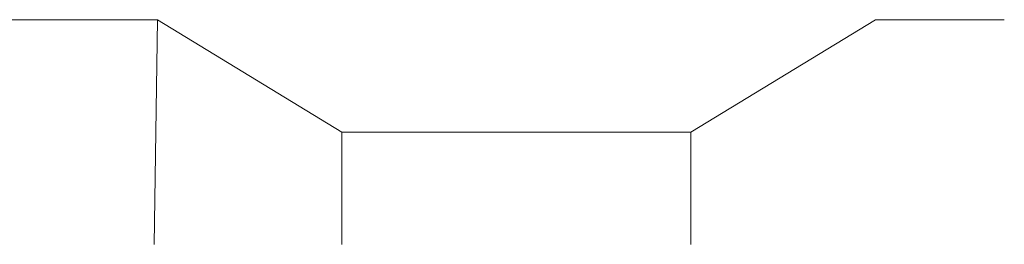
# Model space of a CAD drawing. Header units: metres. Extents: x 132493 to 134960, y 502695 to 503907.
# Tile 122 of 144: x 134677.24 to 134686, y 503848.36 to 503850.36. Entities that reach past the tile are written whole.
import ezdxf

# ---------------------------------------------------------------- set-up
doc = ezdxf.new("R2010")
doc.units = ezdxf.units.M
doc.layers.add('0_dwp_profiel', color=252, linetype='Continuous', lineweight=18)
doc.layers.add('N-WE-VH-KANTVERHARDING-G', color=2, linetype='Continuous', lineweight=18)

# ---------------------------------------------------------------- blocks, each defined once
blk = doc.blocks.new('dd')
for p, q in [((14.7529, 1), (17.8403, 1)), ((17.8403, 1), (19.48, 0))]:
    blk.add_line(p, q)
at = {"flags": 128}
for points in [[(4.8195, 0), (4.8195, 1), (3.5329, 0)], [(4.8195, 0), (4.8195, 1)], [(4.8195, 1), (4.8195, 0.8), (14.7529, 0.8)], [(14.7529, 0), (14.7529, 1)], [(16.5154, 0), (16.5154, 1)], [(17.8403, 1), (17.8123, -1)], [(22.5842, 0), (24.2239, 1), (25.3706, 1)], [(4.8195, 0.8), (14.7529, 0.8)], [(3.5329, 0), (2.1332, 0)], [(3.5329, 0), (3.5329, -1)], [(4.8195, 0), (4.8195, -1)], [(14.7529, 0), (14.7529, -1)], [(16.5154, 0), (16.5154, -1)], [(21.5883, 0), (19.48, 0)], [(19.48, 0), (19.48, -1)], [(19.48, 0), (22.5842, 0)], [(22.5842, 0), (22.5842, -1)], [(3.5329, -1), (2.3309, -1)]]:
    blk.add_lwpolyline(points, dxfattribs=at)

msp = doc.modelspace()

# ---------------------------------------------------------------- linework, layer by layer
at = {"layer": 'N-WE-VH-KANTVERHARDING-G', "flags": 128}
msp.add_lwpolyline([(134678.4657, 503850.3602), (134675.3408, 503850.3602), (134675.3408, 503849.9602)], dxfattribs=at)

# ---------------------------------------------------------------- block references
at = {"layer": '0_dwp_profiel'}
msp.add_blockref('dd', (134660.6254, 503849.3602), dxfattribs=at)

doc.saveas('drawing.dxf')
